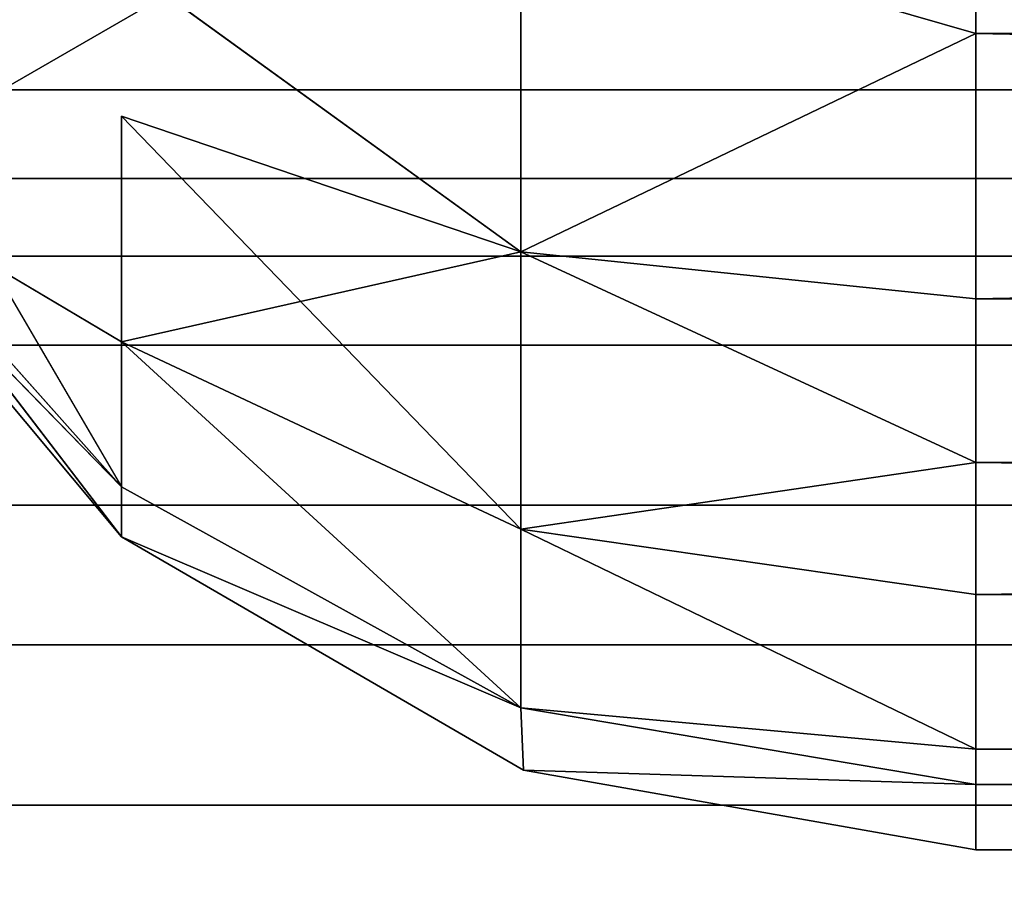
# Model space of a CAD drawing. Extents: x -60 to 60, y -3 to 0.
# Tile 210 of 256: x 18.1948 to 18.232, y -2.4317 to -2.3986. Entities that reach past the tile are written whole.
import ezdxf

# ---------------------------------------------------------------- set-up
doc = ezdxf.new("R2010")
doc.units = 0
doc.header["$LTSCALE"] = 2.54
doc.layers.get('0').update_dxf_attribs({"linetype": 'CONTINUOUS'})

# ---------------------------------------------------------------- blocks, each defined once
blk = doc.blocks.new('LINEO-LED_STL')
at = {"color": 0}
for p, q in [((18.230971, -2.399134, 2.794617), (18.213771, -2.394171, 2.796052)), ((18.213771, -2.40738, 2.802673), (18.213771, -2.394171, 2.796052)), ((18.213771, -2.40738, 2.802673), (18.213771, -2.394171, 2.796052)), ((18.213771, -2.40738, 3.078948), (18.213771, -2.394171, 3.08557)), ((18.213771, -2.40738, 3.078948), (18.213771, -2.394171, 3.08557)), ((18.230971, -2.399134, 3.087005), (18.213771, -2.394171, 3.08557)), ((18.230971, -2.399134, 2.794617), (18.230971, -2.395092, 2.793143)), ((18.230971, -2.395092, 3.088479), (18.230971, -2.399134, 3.087005)), ((18.190965, -2.403097, 2.821676), (18.200351, -2.397678, 2.805455)), ((18.200351, -2.397678, 3.076166), (18.190965, -2.403097, 3.059945)), ((18.213771, -2.40738, 2.802673), (18.200351, -2.397678, 2.805455)), ((18.213771, -2.40738, 3.078948), (18.200351, -2.397678, 3.076166)), ((18.213771, -2.40738, 2.802673), (18.230971, -2.399134, 2.794617)), ((18.213771, -2.40738, 2.802673), (18.230971, -2.399134, 2.794617)), ((18.230971, -2.399134, 3.087005), (18.213771, -2.40738, 3.078948)), ((18.230971, -2.399134, 3.087005), (18.213771, -2.40738, 3.078948)), ((18.796774, -2.399134, 2.794617), (18.230971, -2.399134, 2.794617)), ((18.796774, -2.399134, 2.794617), (18.230971, -2.399134, 2.794617)), ((18.230971, -2.40916, 2.800194), (18.230971, -2.399134, 2.794617)), ((18.230971, -2.40916, 2.800194), (18.230971, -2.399134, 2.794617)), ((18.796774, -2.399134, 3.087005), (18.230971, -2.399134, 3.087005)), ((18.230971, -2.399134, 3.087005), (18.230971, -2.40916, 3.081427)), ((18.796774, -2.399134, 3.087005), (18.230971, -2.399134, 3.087005)), ((18.230971, -2.399134, 3.087005), (18.230971, -2.40916, 3.081427)), ((-60.000006, -2.401254, 2.20113), (60, -2.401254, 2.20113)), ((-60.000006, -2.401254, 2.20113), (60, -2.401254, 2.20113)), ((-60.000006, -2.401254, 2.178877), (60, -2.401254, 2.178877)), ((-60.000006, -2.401254, 2.178877), (60, -2.401254, 2.178877)), ((-60.000006, -2.401254, 2.481129), (60, -2.401254, 2.481129)), ((-60.000006, -2.401254, 2.481129), (60, -2.401254, 2.481129)), ((-60.000006, -2.401254, 2.458877), (60, -2.401254, 2.458877)), ((-60.000006, -2.401254, 2.458877), (60, -2.401254, 2.458877)), ((18.198671, -2.410793, 2.81826), (18.198671, -2.402259, 2.809806)), ((18.198671, -2.402259, 2.809806), (18.213771, -2.40738, 2.802673)), ((18.198671, -2.402259, 3.071815), (18.198671, -2.410793, 3.063361)), ((18.213771, -2.40738, 3.078948), (18.198671, -2.402259, 3.071815)), ((18.190965, -2.403097, 2.821676), (18.198671, -2.416277, 2.828948)), ((18.198671, -2.416277, 2.828948), (18.1883, -2.404636, 2.832311)), ((18.1883, -2.404636, 2.832311), (18.198671, -2.418167, 2.840811)), ((18.1883, -2.404636, 2.832311), (18.198671, -2.418167, 2.840811)), ((18.198671, -2.416277, 2.828948), (18.1883, -2.404636, 2.832311)), ((18.198671, -2.416277, 3.052673), (18.1883, -2.404636, 3.04931)), ((18.1883, -2.404636, 3.04931), (18.198671, -2.410793, 3.063361)), ((18.198671, -2.418167, 2.840811), (18.187669, -2.405, 2.840811)), ((18.198671, -2.418167, 2.840811), (18.187669, -2.405, 2.840811)), ((18.198671, -2.418167, 3.040811), (18.187669, -2.405, 3.040811)), ((18.198671, -2.418167, 3.040811), (18.187669, -2.405, 3.040811)), ((18.187669, -2.405, 3.040811), (18.198671, -2.416277, 3.052673)), ((18.213771, -2.40738, 2.802673), (18.213771, -2.417878, 2.813072)), ((18.230971, -2.40916, 2.800194), (18.213771, -2.40738, 2.802673)), ((18.230971, -2.415355, 2.805455), (18.213771, -2.40738, 2.802673)), ((18.213771, -2.40738, 2.802673), (18.213771, -2.417878, 2.813072)), ((18.213771, -2.417878, 3.068549), (18.213771, -2.40738, 3.078948)), ((18.213771, -2.40738, 3.078948), (18.230971, -2.40916, 3.081427)), ((18.213771, -2.417878, 3.068549), (18.213771, -2.40738, 3.078948)), ((18.230971, -2.415355, 3.076166), (18.213771, -2.40738, 3.078948)), ((18.796774, -2.40916, 2.800194), (18.230971, -2.40916, 2.800194)), ((18.796774, -2.40916, 2.800194), (18.230971, -2.40916, 2.800194)), ((18.230971, -2.415355, 2.805455), (18.230971, -2.40916, 2.800194)), ((18.796774, -2.40916, 3.081427), (18.230971, -2.40916, 3.081427)), ((18.230971, -2.40916, 3.081427), (18.230971, -2.415355, 3.076166)), ((18.796774, -2.40916, 3.081427), (18.230971, -2.40916, 3.081427)), ((18.198671, -2.410793, 2.81826), (18.198671, -2.416277, 2.828948)), ((18.198671, -2.410793, 2.81826), (18.213771, -2.417878, 2.813072)), ((18.198671, -2.410793, 2.81826), (18.213771, -2.417878, 2.813072)), ((18.213771, -2.417878, 3.068549), (18.198671, -2.410793, 3.063361)), ((18.213771, -2.417878, 3.068549), (18.198671, -2.410793, 3.063361)), ((18.198671, -2.416277, 3.052673), (18.198671, -2.410793, 3.063361)), ((18.198671, -2.416277, 3.052673), (18.198671, -2.410793, 3.063361)), ((-60.000006, -2.410909, 2.221178), (60, -2.410909, 2.221178)), ((-60.000006, -2.410909, 2.221178), (60, -2.410909, 2.221178)), ((-60.000006, -2.410909, 2.158829), (60, -2.410909, 2.158829)), ((-60.000006, -2.410909, 2.158829), (60, -2.410909, 2.158829)), ((-60.000006, -2.410909, 2.501178), (60, -2.410909, 2.501178)), ((-60.000006, -2.410909, 2.501178), (60, -2.410909, 2.501178)), ((-60.000006, -2.410909, 2.438829), (60, -2.410909, 2.438829)), ((-60.000006, -2.410909, 2.438829), (60, -2.410909, 2.438829)), ((18.230971, -2.415355, 2.805455), (18.213771, -2.417878, 2.813072)), ((18.230971, -2.415355, 3.076166), (18.213771, -2.417878, 3.068549)), ((18.796774, -2.415355, 2.805455), (18.230971, -2.415355, 2.805455)), ((18.796774, -2.415355, 2.805455), (18.230971, -2.415355, 2.805455)), ((18.230971, -2.42034, 2.811269), (18.230971, -2.415355, 2.805455)), ((18.796774, -2.415355, 3.076166), (18.230971, -2.415355, 3.076166)), ((18.230971, -2.415355, 3.076166), (18.230971, -2.42034, 3.070352)), ((18.796774, -2.415355, 3.076166), (18.230971, -2.415355, 3.076166)), ((18.198671, -2.416277, 2.828948), (18.198671, -2.418167, 2.840811)), ((18.213771, -2.424623, 2.826219), (18.198671, -2.416277, 2.828948)), ((18.213771, -2.424623, 2.826219), (18.198671, -2.416277, 2.828948)), ((18.198671, -2.416277, 2.828948), (18.198671, -2.418167, 2.840811)), ((18.198671, -2.416277, 3.052673), (18.213771, -2.424623, 3.055403)), ((18.198671, -2.418167, 3.040811), (18.198671, -2.416277, 3.052673)), ((18.198671, -2.418167, 3.040811), (18.198671, -2.416277, 3.052673)), ((18.198671, -2.416277, 3.052673), (18.213771, -2.424623, 3.055403)), ((18.213771, -2.417878, 2.813072), (18.213771, -2.424623, 2.826219)), ((18.213771, -2.417878, 2.813072), (18.213771, -2.424623, 2.826219)), ((18.213771, -2.417878, 2.813072), (18.230971, -2.426194, 2.821676)), ((18.230971, -2.42034, 2.811269), (18.213771, -2.417878, 2.813072)), ((18.213771, -2.417878, 2.813072), (18.230971, -2.426194, 2.821676)), ((18.213771, -2.424623, 3.055403), (18.213771, -2.417878, 3.068549)), ((18.213771, -2.417878, 3.068549), (18.230971, -2.42034, 3.070352)), ((18.213771, -2.417878, 3.068549), (18.230971, -2.426194, 3.059945)), ((18.213771, -2.417878, 3.068549), (18.230971, -2.426194, 3.059945)), ((18.213771, -2.424623, 3.055403), (18.213771, -2.417878, 3.068549)), ((18.213771, -2.424623, 2.826219), (18.198671, -2.418167, 2.840811)), ((18.213771, -2.424623, 2.826219), (18.198671, -2.418167, 2.840811)), ((18.213869, -2.426985, 2.840811), (18.198671, -2.418167, 2.840811)), ((18.198671, -2.418167, 2.840811), (18.198671, -2.418167, 3.040811)), ((18.198671, -2.418167, 2.840811), (18.198671, -2.418167, 3.040811)), ((18.213869, -2.426985, 2.840811), (18.198671, -2.418167, 2.840811)), ((18.213869, -2.426985, 3.040811), (18.198671, -2.418167, 3.040811)), ((18.198671, -2.418167, 3.040811), (18.213771, -2.424623, 3.055403)), ((18.198671, -2.418167, 3.040811), (18.213771, -2.424623, 3.055403)), ((18.213869, -2.426985, 3.040811), (18.198671, -2.418167, 3.040811)), ((18.796774, -2.42034, 2.811269), (18.230971, -2.42034, 2.811269)), ((18.796774, -2.42034, 2.811269), (18.230971, -2.42034, 2.811269)), ((18.230971, -2.426194, 2.821676), (18.230971, -2.42034, 2.811269)), ((18.230971, -2.426194, 2.821676), (18.230971, -2.42034, 2.811269)), ((18.796774, -2.42034, 3.070352), (18.230971, -2.42034, 3.070352)), ((18.230971, -2.42034, 3.070352), (18.230971, -2.426194, 3.059945)), ((18.796774, -2.42034, 3.070352), (18.230971, -2.42034, 3.070352)), ((18.230971, -2.42034, 3.070352), (18.230971, -2.426194, 3.059945)), ((18.213869, -2.426985, 2.840811), (18.213771, -2.424623, 2.826219)), ((18.213771, -2.424623, 2.826219), (18.230971, -2.427524, 2.82527)), ((18.213771, -2.424623, 2.826219), (18.230971, -2.426194, 2.821676)), ((18.213869, -2.426985, 2.840811), (18.213771, -2.424623, 2.826219)), ((18.213869, -2.426985, 3.040811), (18.213771, -2.424623, 3.055403)), ((18.213771, -2.424623, 3.055403), (18.230971, -2.426194, 3.059945)), ((18.213771, -2.424623, 3.055403), (18.230971, -2.427524, 3.056351)), ((18.213869, -2.426985, 3.040811), (18.213771, -2.424623, 3.055403)), ((18.796774, -2.426194, 2.821676), (18.230971, -2.426194, 2.821676)), ((18.796774, -2.426194, 2.821676), (18.230971, -2.426194, 2.821676)), ((18.230971, -2.427524, 2.82527), (18.230971, -2.426194, 2.821676)), ((18.796774, -2.426194, 3.059945), (18.230971, -2.426194, 3.059945)), ((18.230971, -2.426194, 3.059945), (18.230971, -2.427524, 3.056351)), ((18.796774, -2.426194, 3.059945), (18.230971, -2.426194, 3.059945)), ((18.230971, -2.43, 2.840811), (18.213869, -2.426985, 2.840811)), ((18.213869, -2.426985, 2.840811), (18.230971, -2.427524, 2.82527)), ((18.213869, -2.426985, 2.840811), (18.230971, -2.427524, 2.82527)), ((18.213869, -2.426985, 2.840811), (18.213869, -2.426985, 3.040811)), ((18.230971, -2.43, 2.840811), (18.213869, -2.426985, 2.840811)), ((18.230971, -2.43, 3.040811), (18.213869, -2.426985, 3.040811)), ((18.213869, -2.426985, 2.840811), (18.213869, -2.426985, 3.040811)), ((18.213869, -2.426985, 3.040811), (18.230971, -2.427524, 3.056351)), ((18.213869, -2.426985, 3.040811), (18.230971, -2.427524, 3.056351)), ((18.230971, -2.43, 3.040811), (18.213869, -2.426985, 3.040811)), ((18.796774, -2.427524, 2.82527), (18.230971, -2.427524, 2.82527)), ((18.796774, -2.427524, 2.82527), (18.230971, -2.427524, 2.82527)), ((18.230971, -2.43, 2.840811), (18.230971, -2.427524, 2.82527)), ((18.230971, -2.43, 2.840811), (18.230971, -2.427524, 2.82527)), ((18.796774, -2.427524, 3.056351), (18.230971, -2.427524, 3.056351)), ((18.230971, -2.427524, 3.056351), (18.230971, -2.43, 3.040811)), ((18.796774, -2.427524, 3.056351), (18.230971, -2.427524, 3.056351)), ((18.230971, -2.427524, 3.056351), (18.230971, -2.43, 3.040811)), ((-60.000006, -2.428306, 2.235052), (60, -2.428306, 2.235052)), ((-60.000006, -2.428306, 2.235052), (60, -2.428306, 2.235052)), ((-60.000006, -2.428306, 2.144955), (60, -2.428306, 2.144955)), ((-60.000006, -2.428306, 2.144955), (60, -2.428306, 2.144955)), ((-60.000006, -2.428306, 2.515052), (60, -2.428306, 2.515052)), ((-60.000006, -2.428306, 2.515052), (60, -2.428306, 2.515052)), ((-60.000006, -2.428306, 2.424955), (60, -2.428306, 2.424955)), ((-60.000006, -2.428306, 2.424955), (60, -2.428306, 2.424955)), ((18.230971, -2.43, 3.040811), (18.230971, -2.43, 2.840811)), ((18.230971, -2.43, 2.840811), (18.796774, -2.43, 2.840811)), ((18.796774, -2.43, 3.040811), (18.230971, -2.43, 3.040811)), ((18.230971, -2.43, 2.840811), (18.796774, -2.43, 2.840811)), ((18.796774, -2.43, 3.040811), (18.230971, -2.43, 3.040811)), ((18.230971, -2.43, 3.040811), (18.230971, -2.43, 2.840811))]:
    blk.add_line(p, q, dxfattribs=at)
mesh = blk.add_polyface(dxfattribs=at)
corners = [(-20.3, -0.2, 137.4), (-18.661, -1.22114, 137.4), (-20.3, -2.8, 137.4), (-18.5, -1.178, 137.4), (20.3, -0.2, 137.4), (-18.77886, -1.339, 137.4), (-18.822, -1.5, 137.4), (-18.339, -1.22114, 137.4), (-18.22114, -1.339, 137.4), (-18.178, -1.5, 137.4), (18.339, -1.22114, 137.4), (18.22114, -1.339, 137.4), (18.178, -1.5, 137.4), (18.5, -1.178, 137.4), (18.661, -1.22114, 137.4), (18.77886, -1.339, 137.4), (18.822, -1.5, 137.4), (-18.5, -1.822, 137.4), (20.3, -2.8, 137.4), (-18.661, -1.77886, 137.4), (-18.77886, -1.661, 137.4), (-18.339, -1.77886, 137.4), (-18.22114, -1.661, 137.4), (18.339, -1.77886, 137.4), (18.22114, -1.661, 137.4), (18.5, -1.822, 137.4), (18.661, -1.77886, 137.4), (18.77886, -1.661, 137.4)]
mesh.append_faces([[corners[k] for k in face] for face in [(0, 1, 2), (1, 0, 3), (3, 4, 7), (7, 4, 8), (8, 4, 9), (10, 4, 13), (13, 4, 14), (14, 4, 15), (15, 4, 16), (2, 17, 18), (17, 2, 19), (19, 2, 20), (20, 2, 6), (23, 9, 24), (24, 9, 12), (18, 16, 4)]], dxfattribs={"vtx0": -1, "vtx1": -1, "color": 0})
mesh.append_faces([[corners[k] for k in face] for face in [(9, 4, 10), (18, 9, 23)]], dxfattribs={"vtx0": -1, "vtx1": -1, "vtx2": -1, "color": 0})
mesh.append_faces([[corners[k] for k in face] for face in [(3, 0, 4), (2, 1, 5), (2, 5, 6), (9, 10, 11), (9, 11, 12), (18, 17, 21), (18, 21, 22), (18, 22, 9), (18, 23, 25), (18, 25, 26), (18, 26, 27), (18, 27, 16)]], dxfattribs={"vtx0": -1, "vtx2": -1, "color": 0})
mesh = blk.add_polyface(dxfattribs=at)
corners = [(-20.3, -2.8, 137.5), (-18.661, -1.77886, 137.5), (-20.3, -0.2, 137.5), (-18.5, -1.822, 137.5), (20.3, -2.8, 137.5), (-18.77886, -1.661, 137.5), (-18.822, -1.5, 137.5), (-18.339, -1.77886, 137.5), (-18.22114, -1.661, 137.5), (-18.178, -1.5, 137.5), (18.339, -1.77886, 137.5), (18.22114, -1.661, 137.5), (18.178, -1.5, 137.5), (18.5, -1.822, 137.5), (18.661, -1.77886, 137.5), (18.77886, -1.661, 137.5), (18.822, -1.5, 137.5), (-18.5, -1.178, 137.5), (20.3, -0.2, 137.5), (-18.661, -1.22114, 137.5), (-18.77886, -1.339, 137.5), (-18.339, -1.22114, 137.5), (-18.22114, -1.339, 137.5), (18.339, -1.22114, 137.5), (18.22114, -1.339, 137.5), (18.5, -1.178, 137.5), (18.661, -1.22114, 137.5), (18.77886, -1.339, 137.5)]
mesh.append_faces([[corners[k] for k in face] for face in [(0, 1, 2), (1, 0, 3), (3, 4, 7), (7, 4, 8), (8, 4, 9), (10, 4, 13), (13, 4, 14), (14, 4, 15), (15, 4, 16), (2, 17, 18), (17, 2, 19), (19, 2, 20), (20, 2, 6), (23, 9, 24), (24, 9, 12), (18, 16, 4)]], dxfattribs={"vtx0": -1, "vtx1": -1, "color": 0})
mesh.append_faces([[corners[k] for k in face] for face in [(9, 4, 10), (18, 9, 23)]], dxfattribs={"vtx0": -1, "vtx1": -1, "vtx2": -1, "color": 0})
mesh.append_faces([[corners[k] for k in face] for face in [(3, 0, 4), (2, 1, 5), (2, 5, 6), (9, 10, 11), (9, 11, 12), (18, 17, 21), (18, 21, 22), (18, 22, 9), (18, 23, 25), (18, 25, 26), (18, 26, 27), (18, 27, 16)]], dxfattribs={"vtx0": -1, "vtx2": -1, "color": 0})
mesh = blk.add_polyface(dxfattribs=at)
corners = [(-60.000006, -2.45, 3.300003), (-18.500003, -1.7, 3.300003), (-60.000006, -0.55, 3.300003), (60, -2.45, 3.300003), (-18.600002, -1.673205, 3.300003), (-18.673207, -1.6, 3.300003), (-18.7, -1.5, 3.300003), (-18.399998, -1.673205, 3.300003), (-18.326797, -1.6, 3.300003), (-18.299998, -1.5, 3.300003), (18.500002, -1.73, 3.300003), (18.384999, -1.699186, 3.300003), (18.300813, -1.615, 3.300003), (18.270001, -1.5, 3.300003), (18.614999, -1.699186, 3.300003), (18.699185, -1.615, 3.300003), (18.73, -1.5, 3.300003), (-18.500003, -1.3, 3.300003), (60, -0.55, 3.300003), (-18.600002, -1.326795, 3.300003), (-18.673207, -1.4, 3.300003), (-18.399998, -1.326795, 3.300003), (-18.326797, -1.4, 3.300003), (18.500002, -1.27, 3.300003), (18.384999, -1.300814, 3.300003), (18.300813, -1.385, 3.300003), (18.614999, -1.300814, 3.300003), (18.699185, -1.385, 3.300003)]
mesh.append_faces([[corners[k] for k in face] for face in [(0, 1, 2), (1, 3, 7), (7, 3, 8), (8, 3, 9), (10, 3, 14), (14, 3, 15), (15, 3, 16), (2, 17, 18), (17, 2, 19), (19, 2, 20), (20, 2, 6), (23, 9, 24), (24, 9, 25), (25, 9, 13), (18, 16, 3)]], dxfattribs={"vtx0": -1, "vtx1": -1, "color": 0})
mesh.append_faces([[corners[k] for k in face] for face in [(9, 3, 10), (18, 9, 23)]], dxfattribs={"vtx0": -1, "vtx1": -1, "vtx2": -1, "color": 0})
mesh.append_faces([[corners[k] for k in face] for face in [(1, 0, 3), (2, 1, 4), (2, 4, 5), (2, 5, 6), (9, 10, 11), (9, 11, 12), (9, 12, 13), (18, 17, 21), (18, 21, 22), (18, 22, 9), (18, 23, 26), (18, 26, 27), (18, 27, 16)]], dxfattribs={"vtx0": -1, "vtx2": -1, "color": 0})
mesh = blk.add_polyface(dxfattribs=at)
corners = [(18.200351, -2.397678, 3.076166), (17.908063, -1.913097, 3.059945), (18.190965, -2.403097, 3.059945), (17.91745, -1.907678, 3.076166)]
mesh.append_faces([[corners[k] for k in face] for face in [(0, 1, 2), (1, 0, 3)]], dxfattribs={"vtx0": -1, "color": 0})
mesh = blk.add_polyface(dxfattribs=at)
corners = [(17.91745, -1.907678, 2.805455), (18.200351, -2.397678, 2.805455), (18.190965, -2.403097, 2.821676)]
mesh.append_faces([[corners[k] for k in face] for face in [(0, 1, 2)]], dxfattribs={"color": 0})
mesh = blk.add_polyface(dxfattribs=at)
corners = [(60, -2.3, 1.400003), (-60.000006, -2.45, 1.400003), (-60.000006, -2.3, 1.400003), (60, -2.45, 1.400003)]
mesh.append_faces([[corners[k] for k in face] for face in [(0, 1, 2), (1, 0, 3)]], dxfattribs={"vtx0": -1, "color": 0})
mesh = blk.add_polyface(dxfattribs=at)
corners = [(18.213771, -2.40738, 2.802673), (18.200351, -2.397678, 2.805455), (18.213771, -2.394171, 2.796052)]
mesh.append_faces([[corners[k] for k in face] for face in [(0, 1, 2)]], dxfattribs={"color": 0})
mesh = blk.add_polyface(dxfattribs=at)
corners = [(18.213771, -2.394171, 3.08557), (18.200351, -2.397678, 3.076166), (18.213771, -2.40738, 3.078948)]
mesh.append_faces([[corners[k] for k in face] for face in [(0, 1, 2)]], dxfattribs={"color": 0})
mesh = blk.add_polyface(dxfattribs=at)
corners = [(18.230971, -2.399134, 2.794617), (18.213771, -2.40738, 2.802673), (18.213771, -2.394171, 2.796052)]
mesh.append_faces([[corners[k] for k in face] for face in [(0, 1, 2)]], dxfattribs={"color": 0})
mesh = blk.add_polyface(dxfattribs=at)
corners = [(18.230971, -2.399134, 3.087005), (18.213771, -2.394171, 3.08557), (18.213771, -2.40738, 3.078948)]
mesh.append_faces([[corners[k] for k in face] for face in [(0, 1, 2)]], dxfattribs={"color": 0})
mesh = blk.add_polyface(dxfattribs=at)
corners = [(18.796774, -2.395092, 2.793143), (18.230971, -2.399134, 2.794617), (18.230971, -2.395092, 2.793143), (18.796774, -2.399134, 2.794617)]
mesh.append_faces([[corners[k] for k in face] for face in [(0, 1, 2), (1, 0, 3)]], dxfattribs={"vtx0": -1, "color": 0})
mesh = blk.add_polyface(dxfattribs=at)
corners = [(18.796774, -2.399134, 3.087005), (18.230971, -2.395092, 3.088479), (18.230971, -2.399134, 3.087005), (18.796774, -2.395092, 3.088479)]
mesh.append_faces([[corners[k] for k in face] for face in [(0, 1, 2), (1, 0, 3)]], dxfattribs={"vtx0": -1, "color": 0})
mesh = blk.add_polyface(dxfattribs=at)
corners = [(18.230971, -2.40916, 2.800194), (18.213771, -2.40738, 2.802673), (18.230971, -2.399134, 2.794617)]
mesh.append_faces([[corners[k] for k in face] for face in [(0, 1, 2)]], dxfattribs={"color": 0})
mesh = blk.add_polyface(dxfattribs=at)
corners = [(18.230971, -2.399134, 3.087005), (18.213771, -2.40738, 3.078948), (18.230971, -2.40916, 3.081427)]
mesh.append_faces([[corners[k] for k in face] for face in [(0, 1, 2)]], dxfattribs={"color": 0})
mesh = blk.add_polyface(dxfattribs=at)
corners = [(18.796774, -2.399134, 2.794617), (18.230971, -2.40916, 2.800194), (18.230971, -2.399134, 2.794617), (18.796774, -2.40916, 2.800194)]
mesh.append_faces([[corners[k] for k in face] for face in [(0, 1, 2), (1, 0, 3)]], dxfattribs={"vtx0": -1, "color": 0})
mesh = blk.add_polyface(dxfattribs=at)
corners = [(18.796774, -2.40916, 3.081427), (18.230971, -2.399134, 3.087005), (18.230971, -2.40916, 3.081427), (18.796774, -2.399134, 3.087005)]
mesh.append_faces([[corners[k] for k in face] for face in [(0, 1, 2), (1, 0, 3)]], dxfattribs={"vtx0": -1, "color": 0})
mesh = blk.add_polyface(dxfattribs=at)
corners = [(60, -2.410909, 2.221178), (-60.000006, -2.401254, 2.20113), (60, -2.401254, 2.20113), (-60.000006, -2.410909, 2.221178)]
mesh.append_faces([[corners[k] for k in face] for face in [(0, 1, 2), (1, 0, 3)]], dxfattribs={"vtx0": -1, "color": 0})
mesh = blk.add_polyface(dxfattribs=at)
corners = [(60, -2.401254, 2.20113), (-60.000006, -2.401254, 2.178877), (60, -2.401254, 2.178877), (-60.000006, -2.401254, 2.20113)]
mesh.append_faces([[corners[k] for k in face] for face in [(0, 1, 2), (1, 0, 3)]], dxfattribs={"vtx0": -1, "color": 0})
mesh = blk.add_polyface(dxfattribs=at)
corners = [(60, -2.401254, 2.178877), (-60.000006, -2.410909, 2.158829), (60, -2.410909, 2.158829), (-60.000006, -2.401254, 2.178877)]
mesh.append_faces([[corners[k] for k in face] for face in [(0, 1, 2), (1, 0, 3)]], dxfattribs={"vtx0": -1, "color": 0})
mesh = blk.add_polyface(dxfattribs=at)
corners = [(60, -2.410909, 2.501178), (-60.000006, -2.401254, 2.481129), (60, -2.401254, 2.481129), (-60.000006, -2.410909, 2.501178)]
mesh.append_faces([[corners[k] for k in face] for face in [(0, 1, 2), (1, 0, 3)]], dxfattribs={"vtx0": -1, "color": 0})
mesh = blk.add_polyface(dxfattribs=at)
corners = [(60, -2.401254, 2.481129), (-60.000006, -2.401254, 2.458877), (60, -2.401254, 2.458877), (-60.000006, -2.401254, 2.481129)]
mesh.append_faces([[corners[k] for k in face] for face in [(0, 1, 2), (1, 0, 3)]], dxfattribs={"vtx0": -1, "color": 0})
mesh = blk.add_polyface(dxfattribs=at)
corners = [(60, -2.401254, 2.458877), (-60.000006, -2.410909, 2.438829), (60, -2.410909, 2.438829), (-60.000006, -2.401254, 2.458877)]
mesh.append_faces([[corners[k] for k in face] for face in [(0, 1, 2), (1, 0, 3)]], dxfattribs={"vtx0": -1, "color": 0})
mesh = blk.add_polyface(dxfattribs=at)
corners = [(18.213771, -2.40738, 2.802673), (18.198671, -2.410793, 2.81826), (18.198671, -2.402259, 2.809806), (18.213771, -2.417878, 2.813072)]
mesh.append_faces([[corners[k] for k in face] for face in [(0, 1, 2), (1, 0, 3)]], dxfattribs={"vtx0": -1, "color": 0})
mesh = blk.add_polyface(dxfattribs=at)
corners = [(18.213771, -2.417878, 3.068549), (18.198671, -2.402259, 3.071815), (18.198671, -2.410793, 3.063361), (18.213771, -2.40738, 3.078948)]
mesh.append_faces([[corners[k] for k in face] for face in [(0, 1, 2), (1, 0, 3)]], dxfattribs={"vtx0": -1, "color": 0})
mesh = blk.add_polyface(dxfattribs=at)
corners = [(18.190965, -2.403097, 2.821676), (18.198671, -2.416277, 2.828948), (18.1883, -2.404636, 2.832311)]
mesh.append_faces([[corners[k] for k in face] for face in [(0, 1, 2)]], dxfattribs={"color": 0})
mesh = blk.add_polyface(dxfattribs=at)
corners = [(18.1883, -2.404636, 2.832311), (18.198671, -2.418167, 2.840811), (18.187669, -2.405, 2.840811)]
mesh.append_faces([[corners[k] for k in face] for face in [(0, 1, 2)]], dxfattribs={"color": 0})
mesh = blk.add_polyface(dxfattribs=at)
corners = [(18.1883, -2.404636, 2.832311), (18.198671, -2.416277, 2.828948), (18.198671, -2.418167, 2.840811)]
mesh.append_faces([[corners[k] for k in face] for face in [(0, 1, 2)]], dxfattribs={"color": 0})
mesh = blk.add_polyface(dxfattribs=at)
corners = [(18.1883, -2.404636, 3.04931), (18.198671, -2.416277, 3.052673), (18.198671, -2.410793, 3.063361)]
mesh.append_faces([[corners[k] for k in face] for face in [(0, 1, 2)]], dxfattribs={"color": 0})
mesh = blk.add_polyface(dxfattribs=at)
corners = [(18.187669, -2.405, 3.040811), (18.198671, -2.418167, 2.840811), (18.198671, -2.418167, 3.040811), (18.187669, -2.405, 2.840811)]
mesh.append_faces([[corners[k] for k in face] for face in [(0, 1, 2), (1, 0, 3)]], dxfattribs={"vtx0": -1, "color": 0})
mesh = blk.add_polyface(dxfattribs=at)
corners = [(18.187669, -2.405, 3.040811), (18.198671, -2.418167, 3.040811), (18.198671, -2.416277, 3.052673)]
mesh.append_faces([[corners[k] for k in face] for face in [(0, 1, 2)]], dxfattribs={"color": 0})
mesh = blk.add_polyface(dxfattribs=at)
corners = [(18.230971, -2.415355, 2.805455), (18.213771, -2.417878, 2.813072), (18.213771, -2.40738, 2.802673)]
mesh.append_faces([[corners[k] for k in face] for face in [(0, 1, 2)]], dxfattribs={"color": 0})
mesh = blk.add_polyface(dxfattribs=at)
corners = [(18.230971, -2.415355, 3.076166), (18.213771, -2.40738, 3.078948), (18.213771, -2.417878, 3.068549)]
mesh.append_faces([[corners[k] for k in face] for face in [(0, 1, 2)]], dxfattribs={"color": 0})
mesh = blk.add_polyface(dxfattribs=at)
corners = [(18.796774, -2.40916, 2.800194), (18.230971, -2.415355, 2.805455), (18.230971, -2.40916, 2.800194), (18.796774, -2.415355, 2.805455)]
mesh.append_faces([[corners[k] for k in face] for face in [(0, 1, 2), (1, 0, 3)]], dxfattribs={"vtx0": -1, "color": 0})
mesh = blk.add_polyface(dxfattribs=at)
corners = [(18.796774, -2.415355, 3.076166), (18.230971, -2.40916, 3.081427), (18.230971, -2.415355, 3.076166), (18.796774, -2.40916, 3.081427)]
mesh.append_faces([[corners[k] for k in face] for face in [(0, 1, 2), (1, 0, 3)]], dxfattribs={"vtx0": -1, "color": 0})
mesh = blk.add_polyface(dxfattribs=at)
corners = [(18.213771, -2.424623, 2.826219), (18.198671, -2.410793, 2.81826), (18.213771, -2.417878, 2.813072), (18.198671, -2.416277, 2.828948)]
mesh.append_faces([[corners[k] for k in face] for face in [(0, 1, 2), (1, 0, 3)]], dxfattribs={"vtx0": -1, "color": 0})
mesh = blk.add_polyface(dxfattribs=at)
corners = [(18.213771, -2.424623, 3.055403), (18.198671, -2.410793, 3.063361), (18.198671, -2.416277, 3.052673), (18.213771, -2.417878, 3.068549)]
mesh.append_faces([[corners[k] for k in face] for face in [(0, 1, 2), (1, 0, 3)]], dxfattribs={"vtx0": -1, "color": 0})
mesh = blk.add_polyface(dxfattribs=at)
corners = [(60, -2.410909, 2.221178), (-60.000006, -2.428306, 2.235052), (-60.000006, -2.410909, 2.221178), (60, -2.428306, 2.235052)]
mesh.append_faces([[corners[k] for k in face] for face in [(0, 1, 2), (1, 0, 3)]], dxfattribs={"vtx0": -1, "color": 0})
mesh = blk.add_polyface(dxfattribs=at)
corners = [(60, -2.428306, 2.144955), (-60.000006, -2.410909, 2.158829), (-60.000006, -2.428306, 2.144955), (60, -2.410909, 2.158829)]
mesh.append_faces([[corners[k] for k in face] for face in [(0, 1, 2), (1, 0, 3)]], dxfattribs={"vtx0": -1, "color": 0})
mesh = blk.add_polyface(dxfattribs=at)
corners = [(60, -2.410909, 2.501178), (-60.000006, -2.428306, 2.515052), (-60.000006, -2.410909, 2.501178), (60, -2.428306, 2.515052)]
mesh.append_faces([[corners[k] for k in face] for face in [(0, 1, 2), (1, 0, 3)]], dxfattribs={"vtx0": -1, "color": 0})
mesh = blk.add_polyface(dxfattribs=at)
corners = [(60, -2.428306, 2.424955), (-60.000006, -2.410909, 2.438829), (-60.000006, -2.428306, 2.424955), (60, -2.410909, 2.438829)]
mesh.append_faces([[corners[k] for k in face] for face in [(0, 1, 2), (1, 0, 3)]], dxfattribs={"vtx0": -1, "color": 0})
mesh = blk.add_polyface(dxfattribs=at)
corners = [(18.796774, -2.42034, 2.811269), (18.230971, -2.415355, 2.805455), (18.796774, -2.415355, 2.805455), (18.230971, -2.42034, 2.811269)]
mesh.append_faces([[corners[k] for k in face] for face in [(0, 1, 2), (1, 0, 3)]], dxfattribs={"vtx0": -1, "color": 0})
mesh = blk.add_polyface(dxfattribs=at)
corners = [(18.796774, -2.415355, 3.076166), (18.230971, -2.42034, 3.070352), (18.796774, -2.42034, 3.070352), (18.230971, -2.415355, 3.076166)]
mesh.append_faces([[corners[k] for k in face] for face in [(0, 1, 2), (1, 0, 3)]], dxfattribs={"vtx0": -1, "color": 0})
mesh = blk.add_polyface(dxfattribs=at)
corners = [(18.198671, -2.418167, 2.840811), (18.198671, -2.416277, 2.828948), (18.213771, -2.424623, 2.826219)]
mesh.append_faces([[corners[k] for k in face] for face in [(0, 1, 2)]], dxfattribs={"color": 0})
mesh = blk.add_polyface(dxfattribs=at)
corners = [(18.213771, -2.424623, 3.055403), (18.198671, -2.416277, 3.052673), (18.198671, -2.418167, 3.040811)]
mesh.append_faces([[corners[k] for k in face] for face in [(0, 1, 2)]], dxfattribs={"color": 0})
mesh = blk.add_polyface(dxfattribs=at)
corners = [(18.213771, -2.424623, 2.826219), (18.213771, -2.417878, 2.813072), (18.230971, -2.426194, 2.821676)]
mesh.append_faces([[corners[k] for k in face] for face in [(0, 1, 2)]], dxfattribs={"color": 0})
mesh = blk.add_polyface(dxfattribs=at)
corners = [(18.230971, -2.426194, 2.821676), (18.213771, -2.417878, 2.813072), (18.230971, -2.42034, 2.811269)]
mesh.append_faces([[corners[k] for k in face] for face in [(0, 1, 2)]], dxfattribs={"color": 0})
mesh = blk.add_polyface(dxfattribs=at)
corners = [(18.230971, -2.42034, 3.070352), (18.213771, -2.417878, 3.068549), (18.230971, -2.426194, 3.059945)]
mesh.append_faces([[corners[k] for k in face] for face in [(0, 1, 2)]], dxfattribs={"color": 0})
mesh = blk.add_polyface(dxfattribs=at)
corners = [(18.213771, -2.417878, 3.068549), (18.213771, -2.424623, 3.055403), (18.230971, -2.426194, 3.059945)]
mesh.append_faces([[corners[k] for k in face] for face in [(0, 1, 2)]], dxfattribs={"color": 0})
mesh = blk.add_polyface(dxfattribs=at)
corners = [(18.198671, -2.418167, 2.840811), (18.213771, -2.424623, 2.826219), (18.213869, -2.426985, 2.840811)]
mesh.append_faces([[corners[k] for k in face] for face in [(0, 1, 2)]], dxfattribs={"color": 0})
mesh = blk.add_polyface(dxfattribs=at)
corners = [(18.213869, -2.426985, 3.040811), (18.198671, -2.418167, 2.840811), (18.213869, -2.426985, 2.840811), (18.198671, -2.418167, 3.040811)]
mesh.append_faces([[corners[k] for k in face] for face in [(0, 1, 2), (1, 0, 3)]], dxfattribs={"vtx0": -1, "color": 0})
mesh = blk.add_polyface(dxfattribs=at)
corners = [(18.213771, -2.424623, 3.055403), (18.198671, -2.418167, 3.040811), (18.213869, -2.426985, 3.040811)]
mesh.append_faces([[corners[k] for k in face] for face in [(0, 1, 2)]], dxfattribs={"color": 0})
mesh = blk.add_polyface(dxfattribs=at)
corners = [(18.796774, -2.426194, 2.821676), (18.230971, -2.42034, 2.811269), (18.796774, -2.42034, 2.811269), (18.230971, -2.426194, 2.821676)]
mesh.append_faces([[corners[k] for k in face] for face in [(0, 1, 2), (1, 0, 3)]], dxfattribs={"vtx0": -1, "color": 0})
mesh = blk.add_polyface(dxfattribs=at)
corners = [(18.796774, -2.42034, 3.070352), (18.230971, -2.426194, 3.059945), (18.796774, -2.426194, 3.059945), (18.230971, -2.42034, 3.070352)]
mesh.append_faces([[corners[k] for k in face] for face in [(0, 1, 2), (1, 0, 3)]], dxfattribs={"vtx0": -1, "color": 0})
mesh = blk.add_polyface(dxfattribs=at)
corners = [(18.213869, -2.426985, 2.840811), (18.213771, -2.424623, 2.826219), (18.230971, -2.427524, 2.82527)]
mesh.append_faces([[corners[k] for k in face] for face in [(0, 1, 2)]], dxfattribs={"color": 0})
mesh = blk.add_polyface(dxfattribs=at)
corners = [(18.230971, -2.427524, 3.056351), (18.213771, -2.424623, 3.055403), (18.213869, -2.426985, 3.040811)]
mesh.append_faces([[corners[k] for k in face] for face in [(0, 1, 2)]], dxfattribs={"color": 0})
mesh = blk.add_polyface(dxfattribs=at)
corners = [(18.796774, -2.427524, 2.82527), (18.230971, -2.426194, 2.821676), (18.796774, -2.426194, 2.821676), (18.230971, -2.427524, 2.82527)]
mesh.append_faces([[corners[k] for k in face] for face in [(0, 1, 2), (1, 0, 3)]], dxfattribs={"vtx0": -1, "color": 0})
mesh = blk.add_polyface(dxfattribs=at)
corners = [(18.796774, -2.426194, 3.059945), (18.230971, -2.427524, 3.056351), (18.796774, -2.427524, 3.056351), (18.230971, -2.426194, 3.059945)]
mesh.append_faces([[corners[k] for k in face] for face in [(0, 1, 2), (1, 0, 3)]], dxfattribs={"vtx0": -1, "color": 0})
mesh = blk.add_polyface(dxfattribs=at)
corners = [(18.213869, -2.426985, 2.840811), (18.230971, -2.427524, 2.82527), (18.230971, -2.43, 2.840811)]
mesh.append_faces([[corners[k] for k in face] for face in [(0, 1, 2)]], dxfattribs={"color": 0})
mesh = blk.add_polyface(dxfattribs=at)
corners = [(18.230971, -2.43, 3.040811), (18.213869, -2.426985, 2.840811), (18.230971, -2.43, 2.840811), (18.213869, -2.426985, 3.040811)]
mesh.append_faces([[corners[k] for k in face] for face in [(0, 1, 2), (1, 0, 3)]], dxfattribs={"vtx0": -1, "color": 0})
mesh = blk.add_polyface(dxfattribs=at)
corners = [(18.230971, -2.427524, 3.056351), (18.213869, -2.426985, 3.040811), (18.230971, -2.43, 3.040811)]
mesh.append_faces([[corners[k] for k in face] for face in [(0, 1, 2)]], dxfattribs={"color": 0})
mesh = blk.add_polyface(dxfattribs=at)
corners = [(18.796774, -2.43, 2.840811), (18.230971, -2.427524, 2.82527), (18.796774, -2.427524, 2.82527), (18.230971, -2.43, 2.840811)]
mesh.append_faces([[corners[k] for k in face] for face in [(0, 1, 2), (1, 0, 3)]], dxfattribs={"vtx0": -1, "color": 0})
mesh = blk.add_polyface(dxfattribs=at)
corners = [(18.796774, -2.427524, 3.056351), (18.230971, -2.43, 3.040811), (18.796774, -2.43, 3.040811), (18.230971, -2.427524, 3.056351)]
mesh.append_faces([[corners[k] for k in face] for face in [(0, 1, 2), (1, 0, 3)]], dxfattribs={"vtx0": -1, "color": 0})
mesh = blk.add_polyface(dxfattribs=at)
corners = [(60, -2.428306, 2.235052), (-60.000006, -2.45, 2.240003), (-60.000006, -2.428306, 2.235052), (60, -2.45, 2.240003)]
mesh.append_faces([[corners[k] for k in face] for face in [(0, 1, 2), (1, 0, 3)]], dxfattribs={"vtx0": -1, "color": 0})
mesh = blk.add_polyface(dxfattribs=at)
corners = [(60, -2.45, 2.140003), (-60.000006, -2.428306, 2.144955), (-60.000006, -2.45, 2.140003), (60, -2.428306, 2.144955)]
mesh.append_faces([[corners[k] for k in face] for face in [(0, 1, 2), (1, 0, 3)]], dxfattribs={"vtx0": -1, "color": 0})
mesh = blk.add_polyface(dxfattribs=at)
corners = [(60, -2.428306, 2.515052), (-60.000006, -2.45, 2.520004), (-60.000006, -2.428306, 2.515052), (60, -2.45, 2.520004)]
mesh.append_faces([[corners[k] for k in face] for face in [(0, 1, 2), (1, 0, 3)]], dxfattribs={"vtx0": -1, "color": 0})
mesh = blk.add_polyface(dxfattribs=at)
corners = [(60, -2.45, 2.420004), (-60.000006, -2.428306, 2.424955), (-60.000006, -2.45, 2.420004), (60, -2.428306, 2.424955)]
mesh.append_faces([[corners[k] for k in face] for face in [(0, 1, 2), (1, 0, 3)]], dxfattribs={"vtx0": -1, "color": 0})
mesh = blk.add_polyface(dxfattribs=at)
corners = [(18.796774, -2.43, 3.040811), (18.230971, -2.43, 2.840811), (18.796774, -2.43, 2.840811), (18.230971, -2.43, 3.040811)]
mesh.append_faces([[corners[k] for k in face] for face in [(0, 1, 2), (1, 0, 3)]], dxfattribs={"vtx0": -1, "color": 0})

msp = doc.modelspace()

# ---------------------------------------------------------------- block references
at = {"color": 0}
msp.add_blockref('LINEO-LED_STL', (0, 0), dxfattribs=at)

doc.saveas('drawing.dxf')
